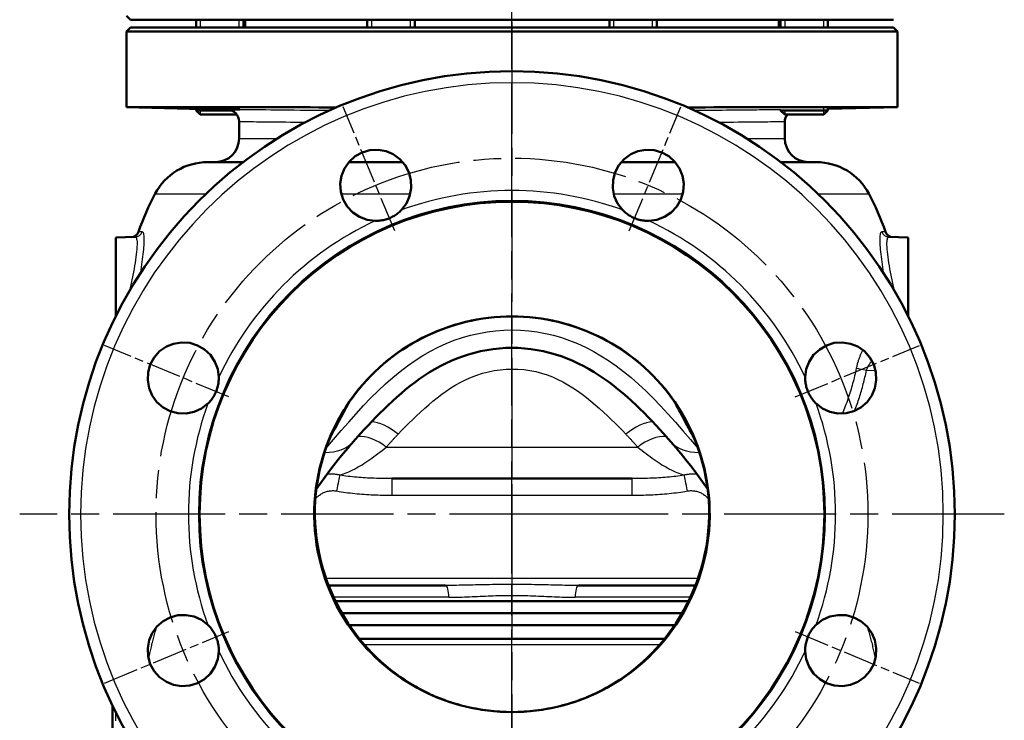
# Model space of a CAD drawing. Header units: millimetres. Extents: x 179 to 1975, y 100 to 1286.
# Tile 17 of 76: x 179 to 428, y 836 to 1013. Entities that reach past the tile are written whole.
import ezdxf

# ---------------------------------------------------------------- set-up
doc = ezdxf.new("R2010")
doc.units = ezdxf.units.MM
doc.header["$LTSCALE"] = 5
doc.linetypes.add('CHAIN', pattern=[0.3543, 0.2362, -0.0295, 0.0591, -0.0295])
for name, color, linetype, lineweight in [('Gewinde(DIN)', 3, 'Continuous', 25), ('Mittellinie(DIN)', 4, 'CHAIN', 25), ('Mittelpunktmarkierung(DIN)', 4, 'CHAIN', 25), ('Sichtbare Kanten(DIN)', 7, 'Continuous', 50), ('Sichtbare tangentiale Kanten(DIN)', 3, 'Continuous', 25)]:
    doc.layers.add(name, color=color, linetype=linetype, lineweight=lineweight)

msp = doc.modelspace()

# ---------------------------------------------------------------- linework, layer by layer
at = {"layer": 'Gewinde(DIN)'}
for p, q in [((224.75, 1013.14), (224.75, 1011.14)), ((234.65, 1011.14), (234.65, 1013.14)), ((268.05, 1013.14), (268.05, 1011.14)), ((277.95, 1011.14), (277.95, 1013.14)), ((329.28, 1013.14), (329.28, 1011.14)), ((339.18, 1011.14), (339.18, 1013.14)), ((372.57, 1013.14), (372.57, 1011.14)), ((382.47, 1011.14), (382.47, 1013.14)), ((224.75, 990.58), (224.75, 989.17)), ((372.57, 990.45), (372.57, 989.17)), ((382.47, 989.17), (382.47, 990.71))]:
    msp.add_line(p, q, dxfattribs=at)
at = {"layer": 'Mittellinie(DIN)', "linetype": 'CHAIN', "ltscale": 23.990969}
msp.add_line((303.61, 490.64), (303.61, 1285.65), dxfattribs=at)
msp.add_circle((303.61, 888.14), 90, dxfattribs=at)
at = {"layer": 'Mittelpunktmarkierung(DIN)', "linetype": 'CHAIN', "ltscale": 23.990969}
for p, q in [((303.61, 1012.64), (303.61, 763.64)), ((303.61, 1012.64), (303.61, 763.64)), ((316.11, 888.14), (179.11, 888.14)), ((428.11, 888.14), (291.11, 888.14))]:
    msp.add_line(p, q, dxfattribs=at)
at = {"layer": 'Mittelpunktmarkierung(DIN)', "linetype": 'CHAIN', "ltscale": 7.55611}
for p, q in [((273.96, 959.74), (260.95, 991.16)), ((333.27, 959.74), (346.28, 991.15)), ((232.01, 917.8), (200.6, 930.81)), ((375.21, 917.8), (406.63, 930.81)), ((200.6, 845.47), (232.01, 858.49)), ((375.21, 858.48), (406.62, 845.47))]:
    msp.add_line(p, q, dxfattribs=at)
at = {"layer": 'Sichtbare Kanten(DIN)'}
for p, q in [((207.11, 1013.14), (206.11, 1014.14)), ((207.11, 1011.14), (206.11, 1010.14)), ((400.11, 1013.14), (207.11, 1013.14)), ((207.11, 1011.14), (400.11, 1011.14)), ((223.7, 1013.14), (223.7, 1011.14)), ((235.7, 1013.14), (235.7, 1011.14)), ((236.16, 1011.14), (236.16, 1013.14)), ((267, 1013.14), (267, 1011.14)), ((279, 1013.14), (279, 1011.14)), ((328.23, 1013.14), (328.23, 1011.14)), ((340.23, 1013.14), (340.23, 1011.14)), ((371.06, 1011.14), (371.06, 1013.14)), ((371.52, 1013.14), (371.52, 1011.14)), ((383.52, 1013.14), (383.52, 1011.14)), ((400.11, 1011.14), (401.11, 1010.14)), ((401.11, 1010.14), (206.11, 1010.14)), ((206.11, 991.06), (206.11, 1010.14)), ((401.11, 991.06), (401.11, 1010.14)), ((231.69, 990.39), (206.11, 991.06)), ((383.52, 990.6), (401.11, 991.06)), ((223.7, 990.6), (223.7, 990.22)), ((223.7, 990.22), (232.63, 990.22)), ((224.78, 989.14), (223.7, 990.22)), ((234.05, 989.14), (224.78, 989.14)), ((371.52, 990.41), (371.52, 990.22)), ((371.52, 990.22), (383.52, 990.22)), ((372.6, 989.14), (371.52, 990.22)), ((382.45, 989.14), (372.6, 989.14)), ((382.45, 989.14), (383.52, 990.22)), ((383.52, 990.73), (383.52, 990.22)), ((234.61, 983.14), (234.61, 987.4)), ((372.61, 983.14), (372.61, 987.4)), ((226.61, 977.14), (235.62, 977.14)), ((262.33, 977.14), (276.01, 977.14)), ((331.22, 977.14), (344.89, 977.14)), ((371.61, 977.14), (380.61, 977.14)), ((203.39, 958.09), (208.29, 958.22)), ((203.39, 938.19), (203.39, 958.09)), ((398.94, 958.22), (403.84, 958.09)), ((403.84, 958.09), (403.84, 938.19)), ((203.39, 938.19), (203.42, 938.19)), ((403.81, 938.19), (403.84, 938.19)), ((273.25, 897.14), (303.61, 897.14)), ((303.61, 897.14), (333.97, 897.14)), ((257.23, 870.14), (286.81, 870.14)), ((320.42, 870.14), (350, 870.14)), ((303.61, 866.14), (259, 866.14)), ((348.22, 866.14), (303.61, 866.14)), ((346.62, 863.14), (260.61, 863.14)), ((262.48, 860.14), (344.75, 860.14)), ((342.18, 856.64), (265.05, 856.64)), ((202.61, 839.74), (202.61, 824.06))]:
    msp.add_line(p, q, dxfattribs=at)
at = {"layer": 'Sichtbare Kanten(DIN)', "flags": 128}
for points in [[(259.24, 990.98), (256.99, 990.99), (254.76, 990.99), (252.57, 991), (250.42, 991), (248.3, 991.01), (246.22, 991.01), (244.18, 991.02), (242.18, 991.02), (240.22, 991.02), (238.3, 991.03), (236.42, 991.03), (234.6, 991.03), (232.82, 991.04), (231.09, 991.04), (229.41, 991.04), (227.79, 991.04), (226.21, 991.04), (224.69, 991.05), (223.22, 991.05), (221.81, 991.05), (220.45, 991.05), (219.15, 991.05), (217.91, 991.05), (216.72, 991.05), (215.59, 991.06), (214.52, 991.06), (213.52, 991.06), (212.57, 991.06), (211.69, 991.06), (210.87, 991.06), (210.12, 991.06), (209.43, 991.06), (208.8, 991.06), (208.24, 991.06), (207.74, 991.06), (207.31, 991.06), (206.95, 991.06), (206.65, 991.06), (206.41, 991.06), (206.25, 991.06), (206.15, 991.06), (206.11, 991.06)], [(401.11, 991.06), (401.08, 991.06), (400.98, 991.06), (400.81, 991.06), (400.58, 991.06), (400.28, 991.06), (399.92, 991.06), (399.49, 991.06), (398.99, 991.06), (398.43, 991.06), (397.8, 991.06), (397.11, 991.06), (396.35, 991.06), (395.53, 991.06), (394.65, 991.06), (393.7, 991.06), (392.7, 991.06), (391.63, 991.06), (390.51, 991.05), (389.32, 991.05), (388.08, 991.05), (386.78, 991.05), (385.42, 991.05), (384.01, 991.05), (382.54, 991.05), (381.01, 991.04), (379.43, 991.04), (377.8, 991.04), (376.12, 991.04), (374.38, 991.04), (372.6, 991.03), (370.78, 991.03), (368.91, 991.03), (366.99, 991.02), (365.04, 991.02), (363.04, 991.02), (361, 991.01), (358.92, 991.01), (356.81, 991), (354.66, 991), (352.47, 990.99), (350.24, 990.99), (347.98, 990.98)], [(225.18, 990.71), (225.92, 990.7), (226.92, 990.68), (228.11, 990.66), (229.4, 990.63), (230.72, 990.59), (231.96, 990.55), (233.05, 990.52), (233.92, 990.49), (234.49, 990.46), (234.75, 990.44), (234.65, 990.43), (234.22, 990.43), (233.48, 990.45), (232.48, 990.47), (231.3, 990.49), (230.01, 990.52), (228.69, 990.56), (227.45, 990.6), (226.35, 990.63), (225.49, 990.66), (224.91, 990.68), (224.66, 990.7), (224.75, 990.71), (225.18, 990.71)], [(268.99, 962.29), (266.95, 962.57), (265.08, 963.28), (263.35, 964.43), (261.93, 965.95), (260.93, 967.68), (260.33, 969.63), (260.18, 971.7), (260.5, 973.71), (261.25, 975.56), (262.43, 977.25), (263.97, 978.63), (265.73, 979.61), (267.66, 980.16), (269.73, 980.27), (271.75, 979.91), (273.59, 979.13), (275.24, 977.93), (276.6, 976.37), (277.55, 974.57), (278.07, 972.63), (278.14, 970.56), (277.73, 968.52), (276.91, 966.7), (275.66, 965.05)], [(331.57, 965.05), (330.32, 966.7), (329.49, 968.52), (329.08, 970.56), (329.16, 972.63), (329.67, 974.57), (330.63, 976.37), (331.98, 977.93), (333.64, 979.13), (335.47, 979.91), (337.5, 980.27), (339.56, 980.16), (341.5, 979.61), (343.26, 978.63), (344.8, 977.25), (345.98, 975.56), (346.72, 973.71), (347.04, 971.7), (346.9, 969.63), (346.3, 967.68), (345.29, 965.95), (343.88, 964.43), (342.15, 963.28), (340.28, 962.57), (338.23, 962.29)], [(275.66, 965.05), (275.44, 964.83), (275.21, 964.62), (274.98, 964.42), (274.74, 964.22), (274.49, 964.03), (274.23, 963.85), (273.97, 963.68), (273.71, 963.52), (273.43, 963.36), (273.15, 963.22), (272.87, 963.09), (272.58, 962.96), (272.29, 962.85), (271.99, 962.75), (271.69, 962.65), (271.39, 962.57), (271.09, 962.5), (270.78, 962.44), (270.48, 962.39), (270.18, 962.35), (269.88, 962.32), (269.58, 962.3), (269.28, 962.29), (268.99, 962.29)], [(338.23, 962.29), (337.92, 962.29), (337.62, 962.3), (337.31, 962.32), (337, 962.35), (336.7, 962.39), (336.39, 962.45), (336.09, 962.51), (335.79, 962.58), (335.49, 962.67), (335.19, 962.76), (334.9, 962.86), (334.61, 962.98), (334.32, 963.1), (334.04, 963.23), (333.77, 963.38), (333.5, 963.53), (333.23, 963.69), (332.97, 963.86), (332.72, 964.04), (332.48, 964.23), (332.24, 964.42), (332.01, 964.63), (331.78, 964.84), (331.57, 965.05)], [(303.61, 938.13), (302.14, 938.11), (300.68, 938.04), (299.21, 937.93), (297.74, 937.78), (296.28, 937.59), (294.82, 937.35), (293.37, 937.07), (291.93, 936.74), (290.5, 936.38), (289.09, 935.98), (287.69, 935.53), (286.3, 935.04), (284.93, 934.51), (283.57, 933.94), (282.23, 933.33), (280.91, 932.68), (279.6, 931.99), (278.32, 931.26), (277.06, 930.49), (275.82, 929.69), (274.61, 928.86), (273.42, 927.99), (272.27, 927.09), (271.13, 926.15), (270.03, 925.18), (268.95, 924.17), (267.91, 923.13), (266.89, 922.07), (265.9, 920.97), (264.95, 919.84), (264.04, 918.69), (263.16, 917.52)], [(344.07, 917.52), (343.19, 918.69), (342.27, 919.85), (341.32, 920.97), (340.33, 922.07), (339.32, 923.14), (338.27, 924.17), (337.19, 925.18), (336.08, 926.16), (334.95, 927.1), (333.79, 928), (332.6, 928.87), (331.39, 929.7), (330.16, 930.5), (328.9, 931.27), (327.61, 931.99), (326.31, 932.68), (324.98, 933.33), (323.64, 933.94), (322.28, 934.51), (320.91, 935.04), (319.52, 935.53), (318.12, 935.98), (316.71, 936.39), (315.28, 936.75), (313.85, 937.07), (312.4, 937.35), (310.95, 937.59), (309.48, 937.78), (308.02, 937.93), (306.55, 938.04), (305.08, 938.11), (303.61, 938.13)], [(226.7, 916.1), (225.06, 914.85), (223.23, 914.02), (221.2, 913.61), (219.12, 913.69), (217.19, 914.2), (215.38, 915.16), (213.82, 916.51), (212.62, 918.17), (211.84, 920), (211.48, 922.03), (211.59, 924.09), (212.15, 926.03), (213.13, 927.79), (214.51, 929.33), (216.2, 930.51), (218.04, 931.25), (220.06, 931.57), (222.12, 931.43), (224.08, 930.83), (225.81, 929.82), (227.33, 928.41), (228.48, 926.68), (229.18, 924.81), (229.46, 922.76)], [(377.76, 922.76), (378.04, 924.81), (378.75, 926.68), (379.9, 928.41), (381.42, 929.82), (383.15, 930.83), (385.1, 931.43), (387.17, 931.57), (389.18, 931.25), (391.03, 930.51), (392.72, 929.33), (394.1, 927.79), (395.08, 926.03), (395.63, 924.09), (395.74, 922.03), (395.38, 920), (394.6, 918.17), (393.4, 916.51), (391.84, 915.16), (390.04, 914.2), (388.1, 913.69), (386.03, 913.61), (383.99, 914.02), (382.17, 914.85), (380.52, 916.1)], [(303.61, 930.21), (302.81, 930.2), (302.02, 930.17), (300.42, 930.07), (298.83, 929.89), (297.25, 929.65), (295.68, 929.35), (294.14, 928.98), (292.62, 928.54), (291.13, 928.05), (289.66, 927.5), (288.22, 926.9), (286.81, 926.24), (285.43, 925.54), (284.09, 924.8), (282.78, 924.02), (281.5, 923.21), (280.26, 922.36), (279.04, 921.47), (277.85, 920.57), (276.69, 919.64), (275.56, 918.69), (274.45, 917.72), (273.36, 916.74), (272.29, 915.74), (271.25, 914.73), (270.22, 913.71), (269.2, 912.68), (268.21, 911.65), (267.23, 910.61), (266.26, 909.57), (265.31, 908.52), (263.44, 906.44)], [(343.79, 906.44), (341.92, 908.52), (340.01, 910.62), (339.02, 911.67), (338.03, 912.71), (337.01, 913.75), (335.98, 914.77), (334.93, 915.79), (333.86, 916.79), (332.76, 917.78), (331.64, 918.75), (330.5, 919.7), (329.34, 920.62), (328.15, 921.52), (326.93, 922.39), (325.68, 923.24), (324.41, 924.05), (323.1, 924.82), (321.76, 925.56), (320.38, 926.26), (318.98, 926.91), (317.54, 927.51), (316.08, 928.06), (314.59, 928.55), (313.07, 928.98), (311.53, 929.35), (309.97, 929.65), (308.39, 929.9), (306.8, 930.07), (305.21, 930.17), (304.41, 930.2), (303.61, 930.21)], [(229.46, 922.76), (229.46, 922.45), (229.45, 922.14), (229.43, 921.83), (229.4, 921.52), (229.36, 921.21), (229.31, 920.9), (229.24, 920.6), (229.17, 920.29), (229.08, 919.99), (228.99, 919.69), (228.88, 919.4), (228.76, 919.11), (228.64, 918.82), (228.5, 918.54), (228.36, 918.26), (228.2, 917.99), (228.04, 917.72), (227.86, 917.46), (227.68, 917.21), (227.5, 916.97), (227.31, 916.74), (227.11, 916.51), (226.91, 916.3), (226.7, 916.1)], [(380.52, 916.1), (380.3, 916.31), (380.09, 916.54), (379.89, 916.78), (379.69, 917.02), (379.5, 917.27), (379.32, 917.52), (379.15, 917.78), (378.99, 918.05), (378.83, 918.32), (378.69, 918.6), (378.56, 918.89), (378.43, 919.17), (378.32, 919.47), (378.22, 919.76), (378.12, 920.06), (378.04, 920.36), (377.97, 920.67), (377.91, 920.97), (377.86, 921.28), (377.82, 921.58), (377.79, 921.88), (377.77, 922.18), (377.76, 922.47), (377.76, 922.76)], [(262.46, 916.53), (262.42, 916.48), (262.38, 916.41), (262.27, 916.25), (262.14, 916.06), (262.01, 915.86), (261.76, 915.46), (261.5, 915.06), (261, 914.24), (260.52, 913.42), (259.6, 911.74), (258.74, 910.03), (257.94, 908.29), (257.21, 906.52), (256.55, 904.72), (255.95, 902.89), (255.42, 901.04), (254.97, 899.17), (254.58, 897.28), (254.27, 895.38), (254.03, 893.47), (253.87, 891.56), (253.78, 889.64), (253.77, 887.73), (253.83, 885.81), (253.97, 883.89), (254.18, 881.97), (254.47, 880.07), (254.82, 878.18), (255.25, 876.3), (255.75, 874.45), (256.33, 872.63), (256.97, 870.82), (257.68, 869.03), (258.46, 867.27), (259.31, 865.54), (260.21, 863.84), (261.18, 862.18), (262.2, 860.55), (263.29, 858.97)], [(263.16, 917.52), (262.47, 916.55), (261.81, 915.57), (261.17, 914.57), (260.55, 913.55)], [(343.94, 858.97), (345.02, 860.55), (346.05, 862.18), (347.01, 863.84), (347.92, 865.54), (348.76, 867.27), (349.54, 869.03), (350.26, 870.82), (350.9, 872.63), (351.47, 874.46), (351.97, 876.31), (352.4, 878.18), (352.76, 880.07), (353.04, 881.97), (353.26, 883.89), (353.39, 885.81), (353.46, 887.73), (353.45, 889.65), (353.36, 891.57), (353.2, 893.47), (352.96, 895.38), (352.65, 897.28), (352.26, 899.16), (351.8, 901.04), (351.28, 902.89), (350.68, 904.71), (350.02, 906.51), (349.29, 908.28), (348.49, 910.02), (347.63, 911.73), (346.71, 913.41), (345.73, 915.05), (345.47, 915.46), (345.21, 915.86), (345.09, 916.05), (344.96, 916.24), (344.85, 916.41), (344.8, 916.48), (344.77, 916.53)], [(346.68, 913.55), (346.06, 914.57), (345.42, 915.57), (344.76, 916.55), (344.07, 917.52)], [(263.44, 906.44), (263.1, 906.06), (262.77, 905.69), (262.14, 904.95), (260.91, 903.5), (259.73, 902.03), (258.57, 900.56), (257.45, 899.07), (256.34, 897.58), (254.16, 894.57)], [(353.07, 894.58), (350.92, 897.53), (349.84, 899), (348.72, 900.46), (347.57, 901.93), (346.98, 902.67), (346.37, 903.41), (345.75, 904.16), (345.12, 904.91), (344.46, 905.67), (343.79, 906.44)], [(229.46, 853.52), (229.18, 851.48), (228.48, 849.6), (227.33, 847.88), (225.81, 846.46), (224.08, 845.46), (222.12, 844.86), (220.06, 844.71), (218.04, 845.03), (216.2, 845.78), (214.51, 846.96), (213.13, 848.49), (212.15, 850.26), (211.59, 852.19), (211.48, 854.26), (211.84, 856.28), (212.62, 858.12), (213.82, 859.77), (215.38, 861.13), (217.19, 862.08), (219.12, 862.6), (221.2, 862.67), (223.23, 862.26), (225.06, 861.44), (226.7, 860.19)], [(380.52, 860.19), (382.17, 861.44), (383.99, 862.26), (386.03, 862.67), (388.1, 862.6), (390.04, 862.08), (391.84, 861.13), (393.4, 859.77), (394.6, 858.12), (395.38, 856.28), (395.74, 854.26), (395.63, 852.19), (395.08, 850.26), (394.1, 848.49), (392.72, 846.96), (391.03, 845.78), (389.18, 845.03), (387.17, 844.71), (385.1, 844.86), (383.15, 845.46), (381.42, 846.46), (379.9, 847.88), (378.75, 849.6), (378.04, 851.48), (377.76, 853.52)], [(226.7, 860.19), (226.92, 859.97), (227.13, 859.74), (227.34, 859.51), (227.54, 859.27), (227.72, 859.02), (227.9, 858.76), (228.08, 858.5), (228.24, 858.24), (228.39, 857.96), (228.53, 857.68), (228.67, 857.4), (228.79, 857.11), (228.91, 856.82), (229.01, 856.52), (229.1, 856.22), (229.19, 855.92), (229.26, 855.62), (229.32, 855.31), (229.37, 855.01), (229.41, 854.71), (229.44, 854.41), (229.45, 854.11), (229.46, 853.81), (229.46, 853.52)], [(377.76, 853.52), (377.76, 853.83), (377.77, 854.14), (377.79, 854.46), (377.83, 854.77), (377.87, 855.07), (377.92, 855.38), (377.98, 855.69), (378.06, 855.99), (378.14, 856.29), (378.24, 856.59), (378.34, 856.89), (378.46, 857.18), (378.59, 857.47), (378.72, 857.75), (378.87, 858.03), (379.02, 858.3), (379.19, 858.56), (379.36, 858.82), (379.54, 859.07), (379.73, 859.31), (379.92, 859.55), (380.12, 859.77), (380.32, 859.98), (380.52, 860.19)], [(263.29, 858.97), (264.2, 857.73), (265.15, 856.51), (266.14, 855.33), (267.17, 854.17), (268.23, 853.05), (269.33, 851.96), (270.46, 850.9), (271.62, 849.88), (272.81, 848.9), (274.03, 847.96), (275.28, 847.05), (276.56, 846.19), (277.86, 845.36), (279.18, 844.58), (279.85, 844.21), (280.52, 843.85), (281.19, 843.5), (281.87, 843.16), (282.55, 842.83), (283.21, 842.53), (283.53, 842.38), (283.84, 842.25), (284.14, 842.11), (284.43, 841.99), (284.99, 841.76), (285.5, 841.56), (286.47, 841.19), (286.97, 841.01), (287.51, 840.82), (288.09, 840.62), (288.71, 840.42), (289.37, 840.22), (290.06, 840.02), (290.76, 839.83), (291.48, 839.64), (292.21, 839.47), (292.95, 839.3), (293.7, 839.14), (294.45, 839), (295.96, 838.74), (297.48, 838.53), (299, 838.36), (300.54, 838.24), (302.07, 838.17), (303.61, 838.15)], [(303.61, 838.15), (305.15, 838.17), (306.69, 838.24), (308.22, 838.36), (309.75, 838.53), (311.27, 838.74), (312.78, 839), (313.53, 839.14), (314.28, 839.3), (315.02, 839.47), (315.76, 839.65), (316.49, 839.84), (317.2, 840.03), (317.88, 840.23), (318.54, 840.43), (319.16, 840.63), (319.74, 840.83), (320.28, 841.01), (320.78, 841.2), (321.74, 841.56), (322.25, 841.76), (322.52, 841.88), (322.8, 842), (323.1, 842.12), (323.41, 842.25), (323.72, 842.39), (324.04, 842.54), (324.7, 842.84), (325.38, 843.17), (326.05, 843.51), (326.73, 843.86), (327.4, 844.22), (328.07, 844.6), (329.39, 845.38), (330.69, 846.2), (331.96, 847.07), (333.21, 847.97), (334.43, 848.91), (335.62, 849.89), (336.78, 850.91), (337.91, 851.96), (339, 853.05), (340.06, 854.17), (341.09, 855.33), (342.08, 856.51), (343.03, 857.73), (343.94, 858.97)]]:
    msp.add_lwpolyline(points, dxfattribs=at)
at = {"layer": 'Sichtbare Kanten(DIN)'}
for centre, radius, start, end in [((303.61, 888.14), 112, 90, 270), ((303.61, 888.14), 112, 270, 90), ((231.61, 987.4), 3, 0, 88.5), ((375.61, 987.4), 3, 144.3775, 180), ((228.61, 983.14), 6, 270, 0), ((378.61, 983.14), 6, 180, 270), ((226.61, 962.14), 15, 90, 152.0443), ((380.61, 962.14), 15, 27.9557, 90), ((273.72, 937.14), 68.33, 152.0443, 160.868), ((333.51, 937.14), 68.33, 19.132, 27.9557), ((303.61, 888.14), 79, 90, 270), ((303.61, 888.14), 79, 270, 90), ((207.27, 960.19), 2, 271.5, 340.868), ((399.95, 960.19), 2, 199.132, 268.5), ((303.61, 888.14), 50, 90, 144), ((303.61, 888.14), 50, 36, 90), ((303.61, 888.14), 50, 144, 149.4578), ((303.61, 888.14), 50, 30.5422, 36), ((303.61, 888.14), 50, 149.4578, 216), ((303.61, 888.14), 50, 324, 30.5422), ((303.61, 888.14), 50, 216, 270), ((303.61, 888.14), 50, 270, 324)]:
    msp.add_arc(centre, radius, start, end, dxfattribs=at)
at = {"layer": 'Sichtbare tangentiale Kanten(DIN)'}
for p, q in [((303.61, 969.98), (303.61, 997.22)), ((234.61, 983.14), (244.29, 983.14)), ((362.93, 983.14), (372.61, 983.14)), ((213.36, 969.17), (226.3, 969.17)), ((260.42, 969.17), (277.92, 969.17)), ((329.31, 969.17), (346.8, 969.17)), ((380.93, 969.17), (393.86, 969.17)), ((303.61, 967.14), (303.61, 967.46)), ((210.1, 959.56), (209.16, 959.54)), ((398.06, 959.54), (397.12, 959.56)), ((303.61, 938.14), (303.61, 938.14)), ((303.61, 934.72), (303.61, 938.13)), ((303.61, 930.21), (303.61, 934.72)), ((303.61, 924.91), (303.61, 930.21)), ((303.61, 924.91), (303.61, 905.11)), ((393.26, 924.52), (395.56, 924.46)), ((263.16, 917.52), (263.16, 917.53)), ((344.07, 917.52), (344.06, 917.53)), ((271.83, 905.11), (303.61, 905.11)), ((303.61, 905.11), (335.4, 905.11)), ((303.61, 905.11), (303.61, 897.14)), ((273.25, 897.14), (273.25, 892.96)), ((303.61, 892.96), (303.61, 897.14)), ((333.97, 892.96), (333.97, 897.14)), ((273.25, 892.96), (303.61, 892.96)), ((303.61, 892.96), (333.97, 892.96)), ((303.61, 892.96), (303.61, 871.88)), ((303.61, 871.88), (256.58, 871.88)), ((350.64, 871.88), (303.61, 871.88)), ((303.61, 871.88), (303.61, 870.39)), ((303.61, 867.63), (303.61, 870.39)), ((287.64, 867.14), (258.52, 867.14)), ((303.61, 866.14), (303.61, 867.63)), ((348.7, 867.14), (319.58, 867.14)), ((260.6, 863.15), (346.62, 863.15)), ((340.93, 855.14), (266.3, 855.14))]:
    msp.add_line(p, q, dxfattribs=at)
at = {"layer": 'Sichtbare tangentiale Kanten(DIN)', "flags": 128}
for points in [[(257.37, 990.15), (255.47, 990.17), (253.63, 990.19), (251.86, 990.21), (250.14, 990.23), (248.5, 990.25), (246.92, 990.26), (245.41, 990.28), (243.97, 990.29), (242.61, 990.3), (241.32, 990.32), (240.1, 990.33), (238.97, 990.34), (237.91, 990.35), (236.93, 990.35), (236.03, 990.36), (235.21, 990.37), (234.48, 990.37), (233.83, 990.38), (233.27, 990.38), (232.79, 990.39), (232.39, 990.39), (232.09, 990.39), (231.87, 990.39), (231.74, 990.39), (231.69, 990.39)], [(371.52, 990.36), (370.98, 990.36), (370.4, 990.35), (369.78, 990.35), (369.14, 990.34), (368.46, 990.34), (367.75, 990.33), (367, 990.33), (366.22, 990.32), (365.41, 990.31), (364.57, 990.3), (363.7, 990.3), (362.8, 990.29), (361.87, 990.28), (360.91, 990.27), (359.92, 990.26), (358.9, 990.25), (357.86, 990.24), (356.79, 990.23), (355.69, 990.22), (354.57, 990.21), (353.43, 990.19), (352.25, 990.18), (351.06, 990.17), (349.84, 990.15)], [(234.61, 987.4), (234.64, 987.39), (234.74, 987.39), (234.89, 987.39), (235.1, 987.39), (235.38, 987.39), (235.71, 987.39), (236.11, 987.38), (236.56, 987.38), (237.07, 987.38), (237.64, 987.37), (238.27, 987.37), (238.96, 987.36), (239.7, 987.35), (240.5, 987.35), (241.36, 987.34), (242.27, 987.33), (243.24, 987.32), (244.25, 987.31), (245.32, 987.3), (246.45, 987.29), (247.62, 987.28), (248.84, 987.27), (250.11, 987.26), (251.43, 987.24)], [(355.77, 987.24), (357.09, 987.26), (358.36, 987.27), (359.59, 987.28), (360.77, 987.29), (361.89, 987.3), (362.97, 987.31), (363.99, 987.32), (364.96, 987.33), (365.87, 987.34), (366.73, 987.35), (367.53, 987.35), (368.27, 987.36), (368.96, 987.37), (369.58, 987.37), (370.16, 987.38), (370.67, 987.38), (371.12, 987.38), (371.52, 987.39), (371.85, 987.39), (372.13, 987.39), (372.34, 987.39), (372.49, 987.39), (372.58, 987.39), (372.61, 987.4)], [(209.73, 949.21), (209.84, 949.91), (209.94, 950.6), (210.03, 951.28), (210.12, 951.95), (210.21, 952.6), (210.29, 953.24), (210.36, 953.86), (210.42, 954.47), (210.47, 955.04), (210.52, 955.59), (210.56, 956.12), (210.59, 956.61), (210.6, 957.07), (210.61, 957.49), (210.61, 957.88), (210.59, 958.23), (210.57, 958.54), (210.53, 958.81), (210.49, 959.04), (210.43, 959.23), (210.36, 959.37), (210.29, 959.48), (210.2, 959.54), (210.1, 959.56)], [(397.12, 959.56), (397.02, 959.54), (396.94, 959.48), (396.86, 959.37), (396.8, 959.23), (396.74, 959.04), (396.69, 958.81), (396.66, 958.54), (396.63, 958.23), (396.62, 957.88), (396.62, 957.49), (396.62, 957.07), (396.64, 956.61), (396.67, 956.12), (396.71, 955.59), (396.75, 955.04), (396.81, 954.47), (396.87, 953.86), (396.94, 953.24), (397.02, 952.6), (397.1, 951.95), (397.19, 951.28), (397.29, 950.6), (397.39, 949.91), (397.5, 949.21)], [(208.29, 958.22), (208.41, 958.19), (208.53, 958.09), (208.62, 957.93), (208.69, 957.71), (208.74, 957.42), (208.78, 957.08), (208.8, 956.67), (208.79, 956.21), (208.77, 955.69), (208.73, 955.12), (208.67, 954.5), (208.59, 953.85), (208.51, 953.16), (208.4, 952.44), (208.29, 951.69), (208.16, 950.92), (208.03, 950.14), (207.88, 949.34), (207.73, 948.54), (207.57, 947.74), (207.41, 946.94), (207.24, 946.15), (207.06, 945.37), (206.89, 944.61)], [(400.34, 944.61), (400.16, 945.37), (399.99, 946.15), (399.82, 946.94), (399.66, 947.74), (399.5, 948.54), (399.34, 949.34), (399.2, 950.14), (399.06, 950.92), (398.94, 951.69), (398.82, 952.44), (398.72, 953.16), (398.63, 953.85), (398.56, 954.5), (398.5, 955.12), (398.46, 955.69), (398.43, 956.21), (398.43, 956.67), (398.45, 957.08), (398.48, 957.42), (398.54, 957.71), (398.61, 957.93), (398.7, 958.09), (398.81, 958.19), (398.94, 958.22)], [(256.56, 904.78), (258.49, 907.04), (260.41, 909.27), (262.32, 911.45), (264.21, 913.56), (266.08, 915.59), (267.94, 917.53), (269.78, 919.36), (271.63, 921.1), (273.48, 922.73), (275.34, 924.26), (277.21, 925.69), (279.11, 927.02), (281.03, 928.24), (282.98, 929.36), (284.97, 930.38), (286.98, 931.29), (289.01, 932.1), (291.07, 932.79), (293.14, 933.38), (295.22, 933.86), (297.32, 934.24), (299.42, 934.51), (301.53, 934.67), (303.64, 934.72)], [(303.64, 934.72), (305.75, 934.67), (307.86, 934.51), (309.96, 934.24), (312.05, 933.86), (314.12, 933.37), (316.16, 932.78), (318.18, 932.07), (320.18, 931.26), (322.16, 930.34), (324.12, 929.32), (326.07, 928.2), (328, 926.97), (329.92, 925.64), (331.82, 924.2), (333.71, 922.67), (335.59, 921.04), (337.46, 919.31), (339.33, 917.48), (341.18, 915.55), (343.04, 913.53), (344.92, 911.43), (346.82, 909.26), (348.73, 907.04), (350.66, 904.78)], [(392.35, 929.64), (392.26, 929.49), (392.18, 929.33), (392.1, 929.17), (392.01, 929.01), (391.93, 928.84), (391.85, 928.67), (391.77, 928.49), (391.69, 928.31), (391.61, 928.13), (391.54, 927.94), (391.47, 927.75), (391.39, 927.56), (391.32, 927.36), (391.25, 927.16), (391.19, 926.96), (391.12, 926.75), (391.06, 926.55), (391, 926.34), (390.94, 926.13), (390.89, 925.91), (390.83, 925.7), (390.78, 925.48), (390.74, 925.27), (390.69, 925.05)], [(393.26, 924.52), (393.3, 924.63), (393.34, 924.74), (393.38, 924.85), (393.42, 924.96), (393.47, 925.07), (393.52, 925.18), (393.57, 925.28), (393.62, 925.39), (393.67, 925.5), (393.73, 925.6), (393.79, 925.7), (393.84, 925.81), (393.9, 925.91), (393.96, 926.01), (394.03, 926.11), (394.09, 926.2), (394.16, 926.3), (394.22, 926.39), (394.29, 926.49), (394.36, 926.58), (394.43, 926.67), (394.5, 926.75), (394.57, 926.84), (394.65, 926.92)], [(274.79, 908.34), (275.69, 909.27), (276.61, 910.21), (277.55, 911.15), (278.51, 912.09), (279.48, 913.03), (280.48, 913.96), (281.5, 914.89), (282.54, 915.81), (283.61, 916.72), (284.7, 917.6), (285.83, 918.46), (286.98, 919.29), (288.18, 920.09), (289.41, 920.84), (290.68, 921.55), (291.99, 922.21), (293.35, 922.81), (294.75, 923.33), (296.18, 923.77), (297.63, 924.14), (299.11, 924.44), (300.61, 924.65), (302.11, 924.79), (303.62, 924.84)], [(303.62, 924.84), (305.13, 924.81), (306.64, 924.69), (308.13, 924.49), (309.61, 924.2), (311.06, 923.82), (312.48, 923.36), (313.86, 922.83), (315.2, 922.23), (316.5, 921.58), (317.76, 920.87), (319, 920.12), (320.19, 919.32), (321.36, 918.49), (322.49, 917.63), (323.59, 916.74), (324.67, 915.83), (325.72, 914.9), (326.74, 913.97), (327.74, 913.03), (328.72, 912.09), (329.68, 911.15), (330.61, 910.21), (331.53, 909.27), (332.43, 908.34)], [(390.69, 925.05), (390.59, 924.56), (390.48, 924.08), (390.37, 923.59), (390.26, 923.1), (390.14, 922.62), (390.02, 922.13), (389.89, 921.65), (389.76, 921.17), (389.63, 920.69), (389.49, 920.2), (389.35, 919.72), (389.21, 919.24), (389.06, 918.77), (388.9, 918.29), (388.74, 917.81), (388.58, 917.34), (388.42, 916.87), (388.25, 916.39), (388.07, 915.92), (387.9, 915.45), (387.72, 914.99), (387.53, 914.52), (387.34, 914.06), (387.15, 913.59)], [(390.27, 914.3), (390.43, 914.71), (390.59, 915.13), (390.74, 915.55), (390.89, 915.97), (391.04, 916.39), (391.18, 916.81), (391.32, 917.23), (391.46, 917.65), (391.59, 918.08), (391.73, 918.5), (391.86, 918.93), (391.98, 919.35), (392.1, 919.78), (392.22, 920.21), (392.34, 920.64), (392.46, 921.07), (392.57, 921.5), (392.67, 921.93), (392.78, 922.36), (392.88, 922.79), (392.98, 923.22), (393.08, 923.65), (393.17, 924.09), (393.26, 924.52)], [(257.19, 906.47), (257.58, 907.18), (257.96, 907.88), (258.32, 908.56), (258.68, 909.23), (259.03, 909.87), (259.37, 910.5), (259.69, 911.11), (260.01, 911.7), (260.31, 912.26), (260.6, 912.8), (260.88, 913.32), (261.14, 913.82), (261.39, 914.29), (261.63, 914.73), (261.85, 915.14), (262.06, 915.53), (262.25, 915.89), (262.43, 916.22), (262.59, 916.52), (262.74, 916.78), (262.87, 917.02), (262.98, 917.22), (263.07, 917.38), (263.15, 917.52)], [(350.03, 906.47), (349.65, 907.18), (349.27, 907.88), (348.9, 908.56), (348.54, 909.23), (348.19, 909.87), (347.86, 910.5), (347.53, 911.11), (347.22, 911.7), (346.91, 912.26), (346.62, 912.8), (346.35, 913.32), (346.08, 913.82), (345.83, 914.29), (345.6, 914.73), (345.37, 915.14), (345.16, 915.53), (344.97, 915.89), (344.79, 916.22), (344.63, 916.52), (344.49, 916.78), (344.36, 917.02), (344.25, 917.22), (344.15, 917.38), (344.07, 917.52)], [(271.83, 905.11), (271.94, 905.25), (272.06, 905.38), (272.18, 905.52), (272.3, 905.65), (272.42, 905.79), (272.54, 905.92), (272.66, 906.06), (272.78, 906.19), (272.9, 906.33), (273.03, 906.46), (273.15, 906.6), (273.27, 906.73), (273.4, 906.87), (273.52, 907), (273.64, 907.13), (273.77, 907.27), (273.9, 907.4), (274.02, 907.54), (274.15, 907.67), (274.28, 907.81), (274.41, 907.94), (274.53, 908.08), (274.66, 908.21), (274.79, 908.34)], [(332.43, 908.34), (332.56, 908.21), (332.69, 908.08), (332.82, 907.94), (332.95, 907.81), (333.08, 907.67), (333.2, 907.54), (333.33, 907.4), (333.46, 907.27), (333.58, 907.13), (333.71, 907), (333.83, 906.87), (333.95, 906.73), (334.08, 906.6), (334.2, 906.46), (334.32, 906.33), (334.44, 906.19), (334.57, 906.06), (334.69, 905.92), (334.81, 905.79), (334.93, 905.65), (335.05, 905.52), (335.16, 905.38), (335.28, 905.25), (335.4, 905.11)], [(260.03, 898.03), (260.5, 898.18), (260.98, 898.34), (261.45, 898.51), (261.92, 898.69), (262.39, 898.89), (262.86, 899.1), (263.33, 899.33), (263.79, 899.57), (264.26, 899.83), (264.73, 900.09), (265.21, 900.38), (265.69, 900.67), (266.17, 900.98), (266.65, 901.3), (267.14, 901.64), (267.64, 901.98), (268.14, 902.34), (268.65, 902.71), (269.16, 903.09), (269.68, 903.48), (270.21, 903.87), (270.74, 904.28), (271.28, 904.69), (271.83, 905.11)], [(335.4, 905.11), (335.95, 904.69), (336.49, 904.28), (337.02, 903.87), (337.54, 903.48), (338.06, 903.09), (338.58, 902.71), (339.09, 902.34), (339.59, 901.98), (340.08, 901.64), (340.57, 901.3), (341.06, 900.98), (341.54, 900.67), (342.02, 900.38), (342.49, 900.09), (342.96, 899.83), (343.43, 899.57), (343.9, 899.33), (344.37, 899.1), (344.84, 898.89), (345.31, 898.69), (345.78, 898.51), (346.25, 898.34), (346.72, 898.18), (347.2, 898.03)], [(260.04, 898.02), (259.9, 898.06), (259.77, 898.09), (259.63, 898.11), (259.5, 898.14), (259.36, 898.16), (259.23, 898.18), (259.09, 898.2), (258.96, 898.22), (258.82, 898.23), (258.69, 898.24), (258.55, 898.25), (258.42, 898.26), (258.28, 898.27), (258.15, 898.27), (258.01, 898.28), (257.88, 898.28), (257.74, 898.27), (257.61, 898.27), (257.47, 898.26), (257.34, 898.26), (257.2, 898.25), (257.07, 898.23), (256.94, 898.22), (256.8, 898.21)], [(273.25, 897.14), (272.68, 897.14), (272.12, 897.15), (271.55, 897.15), (270.99, 897.16), (270.43, 897.17), (269.87, 897.18), (269.31, 897.2), (268.75, 897.22), (268.19, 897.24), (267.64, 897.27), (267.08, 897.29), (266.53, 897.33), (265.98, 897.36), (265.43, 897.4), (264.88, 897.44), (264.34, 897.49), (263.79, 897.54), (263.25, 897.6), (262.71, 897.66), (262.17, 897.72), (261.63, 897.79), (261.1, 897.86), (260.57, 897.94), (260.04, 898.02)], [(347.19, 898.02), (346.66, 897.94), (346.13, 897.86), (345.59, 897.79), (345.05, 897.72), (344.51, 897.66), (343.97, 897.6), (343.43, 897.54), (342.88, 897.49), (342.33, 897.44), (341.78, 897.4), (341.23, 897.36), (340.68, 897.33), (340.13, 897.3), (339.57, 897.27), (339.02, 897.24), (338.46, 897.22), (337.9, 897.2), (337.34, 897.18), (336.78, 897.17), (336.22, 897.16), (335.66, 897.15), (335.1, 897.15), (334.54, 897.14), (333.97, 897.14)], [(350.43, 898.21), (350.29, 898.22), (350.16, 898.24), (350.03, 898.25), (349.89, 898.26), (349.76, 898.26), (349.63, 898.27), (349.49, 898.27), (349.36, 898.28), (349.22, 898.28), (349.09, 898.27), (348.95, 898.27), (348.81, 898.26), (348.68, 898.25), (348.54, 898.24), (348.41, 898.23), (348.27, 898.22), (348.13, 898.2), (348, 898.18), (347.86, 898.16), (347.73, 898.14), (347.59, 898.11), (347.46, 898.09), (347.32, 898.06), (347.19, 898.02)], [(253.9, 891.98), (254.05, 892.17), (254.21, 892.35), (254.38, 892.52), (254.56, 892.69), (254.75, 892.85), (254.94, 893), (255.15, 893.14), (255.36, 893.27), (255.57, 893.4), (255.79, 893.51), (256.02, 893.62), (256.25, 893.71), (256.49, 893.8), (256.73, 893.88), (256.97, 893.94), (257.22, 894), (257.47, 894.04), (257.72, 894.07), (257.97, 894.09), (258.22, 894.1), (258.48, 894.1), (258.73, 894.09), (258.98, 894.06), (259.23, 894.02)], [(259.23, 894.02), (259.8, 893.92), (260.38, 893.83), (260.96, 893.74), (261.54, 893.66), (262.12, 893.58), (262.7, 893.51), (263.28, 893.44), (263.86, 893.38), (264.45, 893.32), (265.03, 893.27), (265.62, 893.22), (266.2, 893.18), (266.79, 893.14), (267.37, 893.11), (267.96, 893.07), (268.55, 893.05), (269.13, 893.03), (269.72, 893.01), (270.31, 892.99), (270.9, 892.98), (271.49, 892.97), (272.07, 892.96), (272.66, 892.96), (273.25, 892.96)], [(333.97, 892.96), (334.56, 892.96), (335.14, 892.96), (335.73, 892.97), (336.31, 892.98), (336.9, 892.99), (337.49, 893.01), (338.07, 893.03), (338.66, 893.05), (339.25, 893.08), (339.84, 893.11), (340.42, 893.14), (341.01, 893.18), (341.6, 893.22), (342.18, 893.27), (342.77, 893.32), (343.35, 893.38), (343.94, 893.44), (344.52, 893.51), (345.1, 893.58), (345.69, 893.66), (346.27, 893.74), (346.84, 893.83), (347.42, 893.92), (348, 894.02)], [(348, 894.02), (348.25, 894.06), (348.5, 894.09), (348.75, 894.1), (349, 894.1), (349.26, 894.09), (349.51, 894.07), (349.76, 894.04), (350.01, 894), (350.26, 893.94), (350.5, 893.88), (350.74, 893.8), (350.97, 893.72), (351.2, 893.62), (351.43, 893.51), (351.65, 893.4), (351.87, 893.27), (352.08, 893.14), (352.28, 893), (352.48, 892.85), (352.66, 892.69), (352.84, 892.52), (353.01, 892.35), (353.18, 892.17), (353.33, 891.98)], [(303.61, 870.39), (302.9, 870.38), (302.19, 870.38), (301.48, 870.38), (300.77, 870.37), (300.06, 870.37), (299.35, 870.36), (298.64, 870.35), (297.94, 870.33), (297.23, 870.32), (296.52, 870.31), (295.82, 870.29), (295.12, 870.28), (294.42, 870.26), (293.72, 870.25), (293.02, 870.23), (292.32, 870.22), (291.63, 870.2), (290.93, 870.19), (290.24, 870.18), (289.55, 870.16), (288.86, 870.16), (288.17, 870.15), (287.49, 870.14), (286.81, 870.14)], [(320.42, 870.14), (319.74, 870.14), (319.05, 870.15), (318.36, 870.15), (317.67, 870.16), (316.98, 870.17), (316.29, 870.19), (315.6, 870.2), (314.9, 870.21), (314.2, 870.23), (313.5, 870.24), (312.8, 870.26), (312.1, 870.28), (311.39, 870.29), (310.69, 870.31), (309.98, 870.32), (309.28, 870.33), (308.57, 870.35), (307.86, 870.36), (307.16, 870.37), (306.45, 870.37), (305.74, 870.38), (305.03, 870.38), (304.32, 870.38), (303.61, 870.39)], [(287.64, 867.14), (288.29, 867.15), (288.94, 867.15), (289.59, 867.17), (290.25, 867.19), (290.9, 867.21), (291.56, 867.23), (292.22, 867.26), (292.88, 867.29), (293.54, 867.32), (294.21, 867.35), (294.87, 867.38), (295.54, 867.41), (296.21, 867.44), (296.88, 867.47), (297.55, 867.5), (298.22, 867.53), (298.89, 867.55), (299.56, 867.57), (300.24, 867.59), (300.91, 867.6), (301.59, 867.61), (302.26, 867.62), (302.93, 867.63), (303.61, 867.63)], [(303.61, 867.63), (304.28, 867.63), (304.96, 867.62), (305.63, 867.62), (306.31, 867.6), (306.98, 867.59), (307.65, 867.57), (308.33, 867.55), (309, 867.53), (309.67, 867.5), (310.34, 867.47), (311.01, 867.44), (311.68, 867.41), (312.34, 867.38), (313.01, 867.35), (313.68, 867.31), (314.34, 867.28), (315, 867.25), (315.66, 867.23), (316.32, 867.2), (316.98, 867.18), (317.63, 867.17), (318.29, 867.15), (318.94, 867.15), (319.58, 867.14)], [(211.74, 851.5), (211.81, 851.85), (211.88, 852.2), (211.95, 852.55), (212.02, 852.9), (212.09, 853.26), (212.17, 853.61), (212.25, 853.96), (212.33, 854.3), (212.41, 854.65), (212.49, 855), (212.57, 855.35), (212.66, 855.69), (212.75, 856.04), (212.84, 856.39), (212.93, 856.73), (213.02, 857.07), (213.11, 857.41), (213.21, 857.75), (213.31, 858.09), (213.41, 858.43), (213.51, 858.77), (213.61, 859.11), (213.72, 859.44), (213.82, 859.77)], [(393.4, 859.77), (393.51, 859.44), (393.61, 859.11), (393.72, 858.77), (393.82, 858.43), (393.92, 858.09), (394.02, 857.75), (394.11, 857.41), (394.21, 857.07), (394.3, 856.73), (394.39, 856.39), (394.48, 856.04), (394.57, 855.7), (394.66, 855.35), (394.74, 855), (394.82, 854.65), (394.9, 854.31), (394.98, 853.96), (395.06, 853.61), (395.14, 853.26), (395.21, 852.91), (395.28, 852.55), (395.35, 852.2), (395.42, 851.85), (395.49, 851.5)], [(263.29, 858.97), (263.28, 858.97), (263.28, 858.96), (263.27, 858.95), (263.27, 858.94), (263.26, 858.92), (263.25, 858.91), (263.24, 858.89), (263.23, 858.87), (263.22, 858.85), (263.2, 858.83), (263.19, 858.81), (263.18, 858.79), (263.18, 858.78), (263.17, 858.77), (263.16, 858.76), (263.16, 858.75), (263.16, 858.75), (263.16, 858.75), (263.16, 858.75), (263.16, 858.74), (263.16, 858.74), (263.16, 858.74), (263.16, 858.74), (263.16, 858.74)], [(343.94, 858.97), (343.94, 858.97), (343.95, 858.96), (343.95, 858.95), (343.96, 858.94), (343.97, 858.92), (343.98, 858.91), (343.99, 858.89), (344, 858.87), (344.01, 858.85), (344.02, 858.83), (344.03, 858.81), (344.04, 858.79), (344.05, 858.78), (344.06, 858.77), (344.06, 858.76), (344.06, 858.75), (344.07, 858.75), (344.07, 858.75), (344.07, 858.75), (344.07, 858.74), (344.07, 858.74), (344.07, 858.74), (344.07, 858.74), (344.07, 858.74)], [(203.3, 838.34), (203.31, 837.73), (203.32, 837.13), (203.34, 836.53), (203.37, 835.92)]]:
    msp.add_lwpolyline(points, dxfattribs=at)
at = {"layer": 'Sichtbare tangentiale Kanten(DIN)'}
for radius, start, end in [(109.08, 90, 270), (109.08, 270, 90), (81.83, 90, 109.9734), (81.83, 70.0266, 90), (79.31, 90, 270), (79.31, 270, 90), (81.83, 115.0266, 154.9734), (81.83, 25.0266, 64.9734), (81.83, 160.0266, 199.9734), (81.83, 340.0266, 19.9734), (81.83, 205.0266, 244.9734), (81.83, 295.0266, 334.9734)]:
    msp.add_arc((303.61, 888.14), radius, start, end, dxfattribs=at)
for centre, major_axis, ratio, start_param, end_param in [((208.23, 960.22), (0.05, -2), 0.989943, 0, 1.210582), ((398.99, 960.22), (-0.05, -2), 0.989943, 5.072603, 6.283185), ((393.34, 924.52), (2.94, -0.6), 0.005215, 3.593105, 4.686734), ((272.23, 904.55), (-6.61, 6.1), 0.504181, 4.789135, 5.755061), ((334.99, 904.55), (6.61, 6.1), 0.504181, 0.524247, 1.494051), ((238.02, 929.02), (25.42, -22.58), 0.444752, 5.81784, 6.283185), ((269.03, 900.89), (6.93, -5.74), 0.560471, 1.630283, 2.613468), ((338.2, 900.89), (6.93, 5.74), 0.560471, 0.527725, 1.51131), ((369.2, 929.02), (-25.42, -22.58), 0.444752, 0, 0.46536), ((259.23, 893.79), (0.86, 4.42), 0.009898, 0.290371, 1.519733), ((348, 893.79), (-0.86, 4.42), 0.009898, 4.763453, 5.992815), ((286.81, 867.14), (0, 3), 0.27776, 4.712389, 6.283185), ((320.42, 867.14), (0, 3), 0.27776, 0, 1.570796)]:
    msp.add_ellipse(centre, major_axis=major_axis, ratio=ratio, start_param=start_param, end_param=end_param, dxfattribs=at)

doc.saveas('drawing.dxf')
